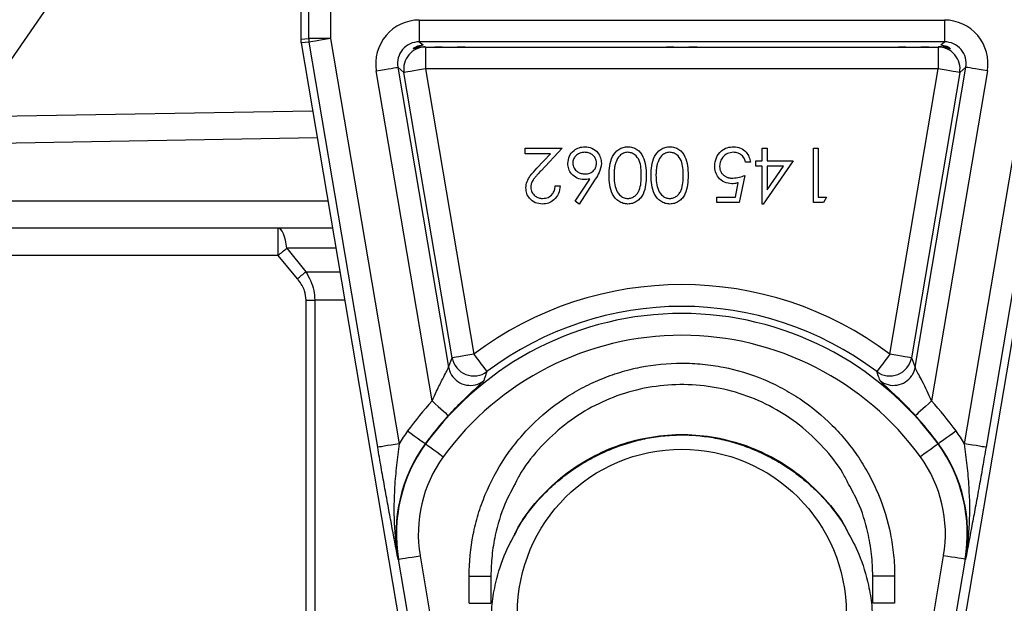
# Model space of a CAD drawing. Header units: millimetres. Extents: x 2299 to 4493, y 1100 to 5770.
# Tile 4 of 25: x 2976 to 3337, y 2654 to 2868. Entities that reach past the tile are written whole.
import ezdxf

# ---------------------------------------------------------------- set-up
doc = ezdxf.new("R2010")
doc.units = ezdxf.units.MM
doc.header["$LTSCALE"] = 2

msp = doc.modelspace()

# ---------------------------------------------------------------- linework, layer by layer
at = {"color": 7, "linetype": 'Continuous', "lineweight": 25}
for p, q in [((3078.79, 2909.9), (3078.79, 2860.6)), ((3078.79, 2909.9), (3078.79, 2860.6)), ((3081.73, 2860.84), (3081.73, 2909.9)), ((3089.72, 2909.9), (3089.72, 2860.84)), ((3002.48, 2896.64), (2710.27, 2472.46)), ((3122.25, 2867.63), (3314.75, 2867.63)), ((3122.25, 2867.63), (3122.25, 2859.63)), ((3314.75, 2867.63), (3314.75, 2859.63)), ((3078.79, 2860.6), (3081.73, 2860.84)), ((3078.79, 2860.6), (3078.79, 2860.6)), ((3081.84, 2859.51), (3078.9, 2859.26)), ((3078.9, 2859.26), (3125.38, 2584.67)), ((3078.9, 2859.26), (3125.39, 2584.67)), ((3078.9, 2859.26), (3078.9, 2859.26)), ((3089.72, 2860.84), (3081.73, 2860.84)), ((3107, 2710.88), (3081.84, 2859.51)), ((3089.72, 2860.84), (3114.88, 2712.22)), ((3314.75, 2859.63), (3122.25, 2859.63)), ((3122.25, 2859.63), (3123.62, 2858.48)), ((3311.62, 2584.67), (3358.11, 2859.26)), ((3311.62, 2584.67), (3358.1, 2859.26)), ((3313.39, 2858.48), (3314.75, 2859.63)), ((3322.13, 2712.22), (3347.29, 2860.84)), ((3355.17, 2859.51), (3330.01, 2710.88)), ((3124.41, 2857.81), (3124.51, 2857.73)), ((3124.51, 2857.73), (3127.89, 2857.73)), ((3124.51, 2857.73), (3124.51, 2849.73)), ((3139.11, 2857.73), (3212.89, 2857.73)), ((3224.11, 2857.73), (3297.89, 2857.73)), ((3309.11, 2857.73), (3312.5, 2857.73)), ((3312.5, 2857.73), (3312.59, 2857.81)), ((3312.5, 2857.73), (3312.5, 2849.73)), ((3126.98, 2727.91), (3106.49, 2848.97)), ((3114.37, 2850.3), (3133, 2740.26)), ((3116.63, 2848.4), (3114.37, 2850.3)), ((3134.35, 2743.71), (3116.63, 2848.4)), ((3312.5, 2849.73), (3124.51, 2849.73)), ((3124.51, 2849.73), (3142.23, 2745.04)), ((3294.78, 2745.04), (3312.5, 2849.73)), ((3320.38, 2848.4), (3302.66, 2743.71)), ((3304.01, 2740.26), (3322.64, 2850.3)), ((3330.52, 2848.97), (3310.03, 2727.91)), ((3322.64, 2850.3), (3320.38, 2848.4)), ((2958.06, 2832.16), (3083.12, 2834.35)), ((3161.07, 2818.59), (3161.07, 2820.64)), ((3161.07, 2820.64), (3174.66, 2820.64)), ((3174.66, 2820.64), (3166.9, 2812.37)), ((3247.99, 2816.03), (3247.99, 2820.64)), ((3247.99, 2820.64), (3249.79, 2820.64)), ((3249.79, 2820.64), (3249.79, 2816.03)), ((3266.71, 2800.64), (3266.71, 2820.64)), ((3266.71, 2820.64), (3268.5, 2820.64)), ((3268.5, 2820.64), (3268.5, 2802.69)), ((3170.37, 2818.59), (3161.07, 2818.59)), ((3165.37, 2813.25), (3170.37, 2818.59)), ((3245.68, 2813.98), (3245.68, 2816.03)), ((3245.68, 2816.03), (3247.99, 2816.03)), ((3259.27, 2816.03), (3248.36, 2800.13)), ((3249.79, 2816.03), (3259.27, 2816.03)), ((3243.63, 2815.52), (3241.84, 2815.52)), ((3247.99, 2813.98), (3245.68, 2813.98)), ((3247.99, 2800.13), (3247.99, 2813.98)), ((3249.79, 2813.98), (3249.79, 2805.29)), ((3249.79, 2805.29), (3255.75, 2813.98)), ((3255.75, 2813.98), (3249.79, 2813.98)), ((3179.43, 2801.22), (3184.71, 2809.3)), ((3186.78, 2809.26), (3180.81, 2800.13)), ((3241.58, 2810.64), (3239.53, 2800.64)), ((3172.09, 2806.8), (3173.89, 2806.8)), ((3238.13, 2802.69), (3239.2, 2807.96)), ((3180.81, 2800.13), (3179.43, 2801.22)), ((3231.32, 2802.69), (3238.13, 2802.69)), ((3231.32, 2800.64), (3231.32, 2802.69)), ((3268.5, 2802.69), (3271.58, 2802.69)), ((3271.58, 2802.69), (3270.41, 2800.64)), ((3239.53, 2800.64), (3231.32, 2800.64)), ((3248.36, 2800.13), (3247.99, 2800.13)), ((3270.41, 2800.64), (3266.71, 2800.64)), ((3090.4, 2791.3), (2929.91, 2791.3)), ((3070.45, 2781.3), (3070.45, 2791.3)), ((3073.67, 2783.89), (3080.62, 2775.28)), ((3077.55, 2772.69), (3070.45, 2781.3)), ((3080.79, 2764.92), (3083.91, 2764.92)), ((3080.79, 2560.78), (3080.79, 2764.92)), ((3083.91, 2764.92), (3083.91, 2560.78)), ((3133, 2740.26), (3134.35, 2743.71)), ((3302.66, 2743.71), (3304.01, 2740.26)), ((3124.58, 2712.11), (3124.45, 2712.2)), ((3312.43, 2712.11), (3312.56, 2712.2)), ((3114.66, 2669.8), (3114.5, 2669.77)), ((3128.97, 2585.27), (3114.66, 2669.8)), ((3122.54, 2671.13), (3136.85, 2586.61)), ((3300.16, 2586.61), (3314.46, 2671.13)), ((3322.35, 2669.8), (3308.04, 2585.27)), ((3322.35, 2669.8), (3322.5, 2669.77)), ((3140.5, 2653.65), (3140.5, 2663.65)), ((3140.5, 2663.65), (3148.5, 2663.65)), ((3148.5, 2663.65), (3148.5, 2653.65)), ((3288.5, 2653.65), (3288.5, 2663.65)), ((3296.5, 2663.65), (3288.5, 2663.65)), ((3296.5, 2663.65), (3296.5, 2653.65)), ((3140.5, 2653.65), (3148.5, 2653.65)), ((3296.5, 2653.65), (3288.5, 2653.65))]:
    msp.add_line(p, q, dxfattribs=at)
at = {"color": 8, "linetype": 'Continuous', "lineweight": 25}
for p, q in [((3084.81, 2824.38), (2951.09, 2822.04)), ((2936.8, 2801.3), (3088.71, 2801.3)), ((3091.66, 2783.89), (3073.67, 2783.89)), ((3070.45, 2781.3), (2923.02, 2781.3)), ((3080.62, 2775.28), (3093.12, 2775.28)), ((3094.87, 2764.92), (3083.91, 2764.92))]:
    msp.add_line(p, q, dxfattribs=at)
at = {"color": 7, "linetype": 'Continuous', "lineweight": 25, "flags": 128}
for points in [[(3089.72, 2860.84), (3088.22, 2860.59), (3086.77, 2860.34), (3085.42, 2860.12), (3084.24, 2859.92), (3083.26, 2859.75), (3082.52, 2859.62), (3082.04, 2859.54), (3081.84, 2859.51)], [(3106.49, 2848.97), (3107.99, 2849.22), (3109.44, 2849.47), (3110.78, 2849.7), (3111.97, 2849.9), (3112.95, 2850.06), (3113.69, 2850.19), (3114.17, 2850.27), (3114.37, 2850.3)], [(3124.51, 2849.73), (3123, 2849.48), (3121.55, 2849.23), (3120.21, 2849), (3119.03, 2848.8), (3118.05, 2848.64), (3117.3, 2848.51), (3116.82, 2848.43), (3116.63, 2848.4)], [(3320.38, 2848.4), (3320.18, 2848.43), (3319.7, 2848.51), (3318.96, 2848.64), (3317.98, 2848.8), (3316.79, 2849), (3315.45, 2849.23), (3314, 2849.48), (3312.5, 2849.73)], [(3330.52, 2848.97), (3329.01, 2849.22), (3327.56, 2849.47), (3326.22, 2849.7), (3325.04, 2849.9), (3324.06, 2850.06), (3323.31, 2850.19), (3322.83, 2850.27), (3322.64, 2850.3)], [(3073.67, 2783.89), (3073.48, 2785.43), (3073.22, 2786.85), (3072.88, 2788.13), (3072.48, 2789.23), (3072.02, 2790.12), (3071.52, 2790.77), (3071, 2791.16), (3070.45, 2791.3)], [(3070.45, 2781.3), (3070.87, 2781.63), (3071.28, 2781.96), (3071.69, 2782.29), (3072.1, 2782.62), (3072.5, 2782.95), (3072.9, 2783.27), (3073.28, 2783.58), (3073.67, 2783.89)], [(3077.55, 2772.69), (3077.94, 2773.02), (3078.34, 2773.35), (3078.73, 2773.68), (3079.12, 2774.01), (3079.5, 2774.33), (3079.88, 2774.65), (3080.25, 2774.97), (3080.62, 2775.28)], [(3142.23, 2745.04), (3140.72, 2744.79), (3139.27, 2744.54), (3137.93, 2744.32), (3136.75, 2744.12), (3135.77, 2743.95), (3135.02, 2743.82), (3134.54, 2743.74), (3134.35, 2743.71)], [(3142.23, 2745.04), (3143.15, 2743.82), (3144.03, 2742.65), (3144.85, 2741.56), (3145.58, 2740.61), (3146.18, 2739.81), (3146.63, 2739.21), (3146.92, 2738.82), (3147.04, 2738.66)], [(3294.78, 2745.04), (3293.86, 2743.82), (3292.97, 2742.65), (3292.15, 2741.56), (3291.43, 2740.61), (3290.83, 2739.81), (3290.38, 2739.21), (3290.08, 2738.82), (3289.96, 2738.66)], [(3302.66, 2743.71), (3302.46, 2743.74), (3301.98, 2743.82), (3301.24, 2743.95), (3300.26, 2744.12), (3299.07, 2744.32), (3297.73, 2744.54), (3296.28, 2744.79), (3294.78, 2745.04)], [(3133, 2740.26), (3133.61, 2738.28), (3134.08, 2737.4)], [(3304.01, 2740.26), (3303.4, 2738.28), (3302.79, 2737.19)], [(3126.98, 2727.91), (3128.1, 2726.88), (3129.19, 2725.88), (3130.19, 2724.96), (3131.07, 2724.15), (3131.81, 2723.48), (3132.36, 2722.97), (3132.72, 2722.64), (3132.87, 2722.5)], [(3310.03, 2727.91), (3308.9, 2726.88), (3307.82, 2725.88), (3306.82, 2724.96), (3305.93, 2724.15), (3305.2, 2723.48), (3304.64, 2722.97), (3304.28, 2722.64), (3304.14, 2722.5)], [(3117.98, 2716.9), (3119.21, 2716), (3120.4, 2715.14), (3121.5, 2714.34), (3122.47, 2713.63), (3123.28, 2713.05), (3123.89, 2712.6), (3124.28, 2712.32), (3124.45, 2712.2)], [(3319.03, 2716.9), (3317.79, 2716), (3316.6, 2715.14), (3315.5, 2714.34), (3314.53, 2713.63), (3313.73, 2713.05), (3313.12, 2712.6), (3312.72, 2712.32), (3312.56, 2712.2)], [(3114.88, 2712.22), (3113.38, 2711.96), (3111.93, 2711.72), (3110.58, 2711.49), (3109.4, 2711.29), (3108.42, 2711.12), (3107.67, 2711), (3107.19, 2710.91), (3107, 2710.88)], [(3124.58, 2712.11), (3124.74, 2711.99), (3125.13, 2711.7), (3125.74, 2711.26), (3126.55, 2710.67), (3127.52, 2709.97), (3128.62, 2709.17), (3129.81, 2708.31), (3131.04, 2707.41)], [(3312.43, 2712.11), (3312.27, 2711.99), (3311.88, 2711.7), (3311.26, 2711.26), (3310.46, 2710.67), (3309.49, 2709.97), (3308.39, 2709.17), (3307.2, 2708.31), (3305.96, 2707.41)], [(3330.01, 2710.88), (3329.81, 2710.91), (3329.33, 2711), (3328.59, 2711.12), (3327.61, 2711.29), (3326.42, 2711.49), (3325.08, 2711.72), (3323.63, 2711.96), (3322.13, 2712.22)], [(3114.66, 2669.8), (3114.86, 2669.83), (3115.34, 2669.91), (3116.08, 2670.04), (3117.06, 2670.2), (3118.25, 2670.4), (3119.59, 2670.63), (3121.04, 2670.88), (3122.54, 2671.13)], [(3322.35, 2669.8), (3322.15, 2669.83), (3321.67, 2669.91), (3320.92, 2670.04), (3319.94, 2670.2), (3318.76, 2670.4), (3317.42, 2670.63), (3315.97, 2670.88), (3314.46, 2671.13)]]:
    msp.add_lwpolyline(points, dxfattribs=at)
at = {"color": 7, "linetype": 'Continuous', "lineweight": 25}
msp.add_circle((3218.5, 2649.9), 60.3, dxfattribs=at)
for centre, radius, start, end in [((3086.79, 2860.6), 8, 180, 189.6078), ((3086.8, 2860.6), 8, 180.0066, 189.602), ((3089.73, 2860.85), 8, 180.0055, 189.6032), ((3124.52, 2849.72), 8.01, 90.1013, 189.5066), ((3312.48, 2849.72), 8.01, 350.4934, 89.8987), ((3218.5, 2643.9), 126.68, 52.979, 127.021), ((3218.5, 2643.9), 118.68, 52.979, 127.021), ((3218.5, 2643.9), 116.08, 35.985, 144.015), ((3218.5, 2643.9), 108.08, 35.985, 144.015), ((3142.24, 2745.07), 8.01, 189.7661, 306.8629), ((3294.77, 2745.07), 8.01, 233.1371, 350.2339), ((3218.5, 2643.9), 124.23, 137.4516, 144.015), ((3218.5, 2643.9), 124.23, 35.985, 42.5484), ((3218.5, 2643.9), 116.24, 137.4516, 144.015), ((3218.5, 2643.9), 116.24, 35.985, 42.5484), ((3169.95, 2679.16), 64.23, 144.015, 149.024), ((3267.05, 2679.16), 64.23, 30.976, 35.985), ((3169.95, 2679.16), 56.24, 144.015, 189.6078), ((3169.95, 2679.16), 56.08, 144.015, 189.6078), ((3267.05, 2679.16), 56.08, 350.3922, 35.985), ((3267.05, 2679.16), 56.24, 350.3922, 35.985), ((3169.95, 2679.16), 48.08, 144.015, 189.6078), ((3267.05, 2679.16), 48.08, 350.3922, 35.985)]:
    msp.add_arc(centre, radius, start, end, dxfattribs=at)
at = {"color": 8, "linetype": 'Continuous', "lineweight": 25}
for centre, start, end in [((3140.89, 2741.62), 211.7321, 308.3044), ((3296.12, 2741.62), 231.6961, 326.4802)]:
    msp.add_arc(centre, 8.01, start, end, dxfattribs=at)
at = {"color": 7, "linetype": 'Continuous', "lineweight": 25}
for centre, major_axis, ratio, start_param, end_param in [((3122.28, 2851.62), (12.24, -10.34), 0.998539, 2.273071, 4.010114), ((3314.73, 2851.62), (-12.24, -10.34), 0.998539, 2.273071, 4.010114), ((3122.28, 2851.62), (6.14, -5.19), 0.995633, 2.273071, 4.010114), ((3314.73, 2851.62), (6.14, 5.19), 0.995633, 5.414664, 7.151707), ((3133.5, 2858.16), (13.5, 0), 0.034921, 3.568416, 3.973656), ((3133.5, 2858.16), (13.5, 0), 0.034921, 4.283841, 5.140937), ((3218.5, 2858.16), (13.5, 0), 0.034921, 4.283841, 5.140937), ((3303.5, 2858.16), (13.5, 0), 0.034921, 4.283841, 5.140937), ((3303.5, 2858.16), (13.5, 0), 0.034921, 5.451122, 5.834024)]:
    msp.add_ellipse(centre, major_axis=major_axis, ratio=ratio, start_param=start_param, end_param=end_param, dxfattribs=at)
for points, knots in [([(3124.41, 2857.81), (3123.62, 2857.76), (3121.93, 2857.67), (3120.29, 2857.04), (3119.78, 2856.99), (3120.67, 2857.74), (3122.19, 2858.37), (3123.39, 2858.46), (3123.62, 2858.48)], [0, 0, 0, 0, 0.160662, 0.344477, 0.558042, 0.746017, 0.950789, 1, 1, 1, 1]), ([(3139.11, 2857.73), (3138.78, 2857.72), (3137.16, 2857.68), (3133.9, 2857.53), (3130.37, 2857.66), (3128.43, 2857.71), (3127.89, 2857.73)], [0, 0, 0, 0, 0.095458, 0.456419, 0.84825, 1, 1, 1, 1]), ([(3224.11, 2857.73), (3223.78, 2857.72), (3222.16, 2857.68), (3218.9, 2857.53), (3215.37, 2857.66), (3213.43, 2857.71), (3212.89, 2857.73)], [0, 0, 0, 0, 0.095458, 0.456419, 0.848249, 1, 1, 1, 1]), ([(3309.11, 2857.73), (3308.78, 2857.72), (3307.16, 2857.68), (3303.9, 2857.53), (3300.37, 2857.66), (3298.43, 2857.71), (3297.89, 2857.73)], [0, 0, 0, 0, 0.095457, 0.456419, 0.848249, 1, 1, 1, 1]), ([(3313.39, 2858.48), (3313.78, 2858.44), (3315.15, 2858.31), (3316.69, 2857.51), (3317.24, 2856.91), (3316.31, 2857.21), (3314.6, 2857.76), (3313.11, 2857.79), (3312.59, 2857.81)], [0, 0, 0, 0, 0.08563, 0.295403, 0.508567, 0.705084, 0.898178, 1, 1, 1, 1]), ([(3176.71, 2815.03), (3176.81, 2815.95), (3177.02, 2817.78), (3178.73, 2819.8), (3180.81, 2820.95), (3182.24, 2821.09), (3182.96, 2821.16)], [0, 0, 0, 0, 0.279627, 0.558956, 0.779475, 1, 1, 1, 1]), ([(3182.96, 2821.16), (3183.85, 2821.05), (3185.64, 2820.83), (3187.66, 2819.21), (3188.81, 2817.17), (3188.95, 2815.77), (3189.02, 2815.07)], [0, 0, 0, 0, 0.279671, 0.559082, 0.77956, 1, 1, 1, 1]), ([(3191.84, 2810.65), (3191.87, 2811.83), (3191.93, 2814.17), (3192.91, 2817.61), (3194.83, 2819.96), (3196.98, 2821.01), (3198.15, 2821.11), (3198.74, 2821.16)], [0, 0, 0, 0, 0.251002, 0.50114, 0.749614, 0.874806, 1, 1, 1, 1]), ([(3198.74, 2821.16), (3199.32, 2821.11), (3200.49, 2821.01), (3202.62, 2819.96), (3204.49, 2817.58), (3205.34, 2814.15), (3205.4, 2811.82), (3205.43, 2810.65)], [0, 0, 0, 0, 0.1251814, 0.2503503, 0.4987771, 0.7489455, 1, 1, 1, 1]), ([(3207.22, 2810.65), (3207.25, 2811.83), (3207.32, 2814.17), (3208.29, 2817.61), (3210.22, 2819.96), (3212.36, 2821.01), (3213.54, 2821.11), (3214.12, 2821.16)], [0, 0, 0, 0, 0.2510022, 0.5011405, 0.7496137, 0.8748058, 1, 1, 1, 1]), ([(3214.12, 2821.16), (3214.71, 2821.11), (3215.88, 2821.01), (3218, 2819.96), (3219.87, 2817.58), (3220.72, 2814.15), (3220.78, 2811.82), (3220.81, 2810.65)], [0, 0, 0, 0, 0.125181, 0.25035, 0.498777, 0.748946, 1, 1, 1, 1]), ([(3230.55, 2814.11), (3230.67, 2815.15), (3230.91, 2817.22), (3232.7, 2819.63), (3235.08, 2820.97), (3236.71, 2821.09), (3237.53, 2821.16)], [0, 0, 0, 0, 0.279865, 0.559271, 0.779423, 1, 1, 1, 1]), ([(3237.53, 2821.16), (3238.39, 2821.07), (3240.1, 2820.89), (3242.04, 2819.36), (3243.24, 2817.5), (3243.5, 2816.18), (3243.63, 2815.52)], [0, 0, 0, 0, 0.279626, 0.559021, 0.779383, 1, 1, 1, 1]), ([(3182.86, 2819.1), (3182.25, 2819.04), (3181.02, 2818.92), (3179.6, 2817.9), (3178.66, 2816.59), (3178.55, 2815.62), (3178.5, 2815.14)], [0, 0, 0, 0, 0.280015, 0.559852, 0.779988, 1, 1, 1, 1]), ([(3187.22, 2815.14), (3187.14, 2815.75), (3186.96, 2816.98), (3185.72, 2818.25), (3184.31, 2818.99), (3183.35, 2819.07), (3182.86, 2819.1)], [0, 0, 0, 0, 0.279064, 0.558826, 0.779304, 1, 1, 1, 1]), ([(3194.39, 2815.67), (3194.33, 2815.49), (3194.21, 2815.13), (3194.05, 2814.57), (3193.92, 2813.98), (3193.81, 2813.36), (3193.74, 2812.72), (3193.67, 2812.05), (3193.64, 2811.36), (3193.63, 2810.88), (3193.63, 2810.64)], [0, 0, 0, 0, 0.1105883, 0.2245418, 0.3425035, 0.4643241, 0.590756, 0.7222275, 0.8588428, 0.9999918, 0.9999918, 0.9999918, 0.9999918]), ([(3198.68, 2819.1), (3198.13, 2819.04), (3197.04, 2818.9), (3195.35, 2817.76), (3194.75, 2816.46), (3194.39, 2815.67)], [0, 0, 0, 0, 0.280254, 0.560778, 1, 1, 1, 1]), ([(3203.63, 2810.64), (3203.61, 2811.56), (3203.58, 2813.38), (3203.06, 2816.11), (3201.67, 2818.04), (3200.05, 2818.96), (3199.14, 2819.06), (3198.68, 2819.1)], [0, 0, 0, 0, 0.251086, 0.501372, 0.749627, 0.874877, 1, 1, 1, 1]), ([(3209.77, 2815.67), (3209.71, 2815.49), (3209.59, 2815.13), (3209.43, 2814.57), (3209.31, 2813.98), (3209.2, 2813.36), (3209.12, 2812.72), (3209.06, 2812.05), (3209.02, 2811.36), (3209.02, 2810.88), (3209.02, 2810.64)], [0, 0, 0, 0, 0.1105883, 0.2245418, 0.3425035, 0.4643241, 0.590756, 0.7222275, 0.8588428, 0.9999918, 0.9999918, 0.9999918, 0.9999918]), ([(3214.06, 2819.1), (3213.52, 2819.04), (3212.43, 2818.9), (3210.74, 2817.76), (3210.14, 2816.46), (3209.77, 2815.67)], [0, 0, 0, 0, 0.280254, 0.560778, 1, 1, 1, 1]), ([(3219.02, 2810.64), (3219, 2811.56), (3218.96, 2813.38), (3218.44, 2816.11), (3217.06, 2818.04), (3215.44, 2818.96), (3214.52, 2819.06), (3214.06, 2819.1)], [0, 0, 0, 0, 0.251086, 0.501372, 0.749627, 0.874877, 1, 1, 1, 1]), ([(3237.43, 2819.1), (3236.68, 2819.02), (3235.18, 2818.84), (3233.51, 2817.47), (3232.49, 2815.8), (3232.4, 2814.62), (3232.35, 2814.03)], [0, 0, 0, 0, 0.279617, 0.559356, 0.779563, 1, 1, 1, 1]), ([(3241.84, 2815.52), (3241.68, 2816.08), (3241.37, 2817.21), (3240.15, 2818.35), (3238.79, 2818.99), (3237.88, 2819.07), (3237.43, 2819.1)], [0, 0, 0, 0, 0.2800573, 0.5591706, 0.7795842, 1, 1, 1, 1]), ([(3161.32, 2806.08), (3161.41, 2806.87), (3161.57, 2808.46), (3163.17, 2810.86), (3164.53, 2812.34), (3165.37, 2813.25)], [0, 0, 0, 0, 0.279283, 0.559153, 1, 1, 1, 1]), ([(3166.9, 2812.37), (3166.71, 2812.17), (3166.35, 2811.79), (3165.84, 2811.24), (3165.38, 2810.72), (3164.96, 2810.25), (3164.61, 2809.81), (3164.3, 2809.43), (3164.05, 2809.07), (3163.77, 2808.65), (3163.51, 2808.14), (3163.28, 2807.52), (3163.14, 2806.88), (3163.13, 2806.45), (3163.12, 2806.24)], [0.0000022, 0.0000022, 0.0000022, 0.0000022, 0.1108026, 0.2128292, 0.3061013, 0.3906473, 0.4669245, 0.534481, 0.5935869, 0.644557, 0.7362005, 0.825024, 0.9119856, 0.9999939, 0.9999939, 0.9999939, 0.9999939]), ([(3182.64, 2809.1), (3181.77, 2809.2), (3180.01, 2809.41), (3178.06, 2811.01), (3176.88, 2812.96), (3176.77, 2814.34), (3176.71, 2815.03)], [0, 0, 0, 0, 0.279635, 0.559324, 0.779524, 1, 1, 1, 1]), ([(3178.5, 2815.14), (3178.6, 2814.51), (3178.78, 2813.26), (3180.09, 2811.99), (3181.54, 2811.26), (3182.53, 2811.19), (3183.02, 2811.16)], [0, 0, 0, 0, 0.278753, 0.558602, 0.779145, 1, 1, 1, 1]), ([(3183.02, 2811.16), (3183.63, 2811.21), (3184.85, 2811.31), (3186.24, 2812.37), (3187.09, 2813.71), (3187.18, 2814.66), (3187.22, 2815.14)], [0, 0, 0, 0, 0.280128, 0.559512, 0.779719, 1, 1, 1, 1]), ([(3189.02, 2815.07), (3188.82, 2813.9), (3188.47, 2811.8), (3187.3, 2810.04), (3186.78, 2809.26)], [0, 0, 0, 0, 0.5582725, 1, 1, 1, 1]), ([(3236.85, 2807.57), (3235.89, 2807.67), (3233.98, 2807.87), (3231.88, 2809.67), (3230.71, 2811.86), (3230.61, 2813.36), (3230.55, 2814.11)], [0, 0, 0, 0, 0.279687, 0.559023, 0.779286, 1, 1, 1, 1]), ([(3232.35, 2814.03), (3232.35, 2813.87), (3232.36, 2813.56), (3232.42, 2813.1), (3232.53, 2812.66), (3232.67, 2812.25), (3232.86, 2811.86), (3233.08, 2811.49), (3233.35, 2811.15), (3233.66, 2810.84), (3234, 2810.55), (3234.37, 2810.3), (3234.77, 2810.09), (3235.2, 2809.91), (3235.66, 2809.78), (3236.14, 2809.69), (3236.65, 2809.63), (3236.99, 2809.62), (3237.17, 2809.62)], [0.0000031, 0.0000031, 0.0000031, 0.0000031, 0.0653514, 0.127916, 0.1883602, 0.2472161, 0.3056301, 0.3637698, 0.4226609, 0.4826873, 0.5433002, 0.604118, 0.6649649, 0.7274135, 0.7914676, 0.8580554, 0.9270368, 1, 1, 1, 1]), ([(3184.71, 2809.3), (3184.33, 2809.24), (3183.64, 2809.13), (3182.95, 2809.11), (3182.64, 2809.1)], [0, 0, 0, 0, 0.559908, 1, 1, 1, 1]), ([(3198.74, 2800.13), (3198.15, 2800.18), (3196.97, 2800.27), (3194.83, 2801.32), (3192.91, 2803.69), (3191.94, 2807.12), (3191.87, 2809.47), (3191.84, 2810.65)], [0, 0, 0, 0, 0.125168, 0.250336, 0.498869, 0.749013, 1, 1, 1, 1]), ([(3193.63, 2810.64), (3193.66, 2809.73), (3193.71, 2807.9), (3194.36, 2805.21), (3195.69, 2803.26), (3197.31, 2802.33), (3198.22, 2802.23), (3198.68, 2802.18)], [0, 0, 0, 0, 0.250923, 0.501309, 0.74964, 0.87491, 1, 1, 1, 1]), ([(3198.68, 2802.18), (3199.14, 2802.23), (3200.06, 2802.32), (3201.27, 2803.02), (3202.24, 2804.01), (3203.13, 2805.63), (3203.58, 2807.9), (3203.61, 2809.73), (3203.63, 2810.64)], [0, 0, 0, 0, 0.124874, 0.249889, 0.374721, 0.499787, 0.749492, 1, 1, 1, 1]), ([(3205.43, 2810.65), (3205.4, 2809.48), (3205.35, 2807.15), (3204.63, 2804.27), (3203.39, 2802.27), (3202.09, 2801.08), (3200.49, 2800.27), (3199.32, 2800.18), (3198.74, 2800.13)], [0, 0, 0, 0, 0.2505229, 0.5001653, 0.6252747, 0.7502004, 0.8751116, 1, 1, 1, 1]), ([(3214.12, 2800.13), (3213.54, 2800.18), (3212.36, 2800.27), (3210.21, 2801.32), (3208.3, 2803.69), (3207.32, 2807.12), (3207.25, 2809.47), (3207.22, 2810.65)], [0, 0, 0, 0, 0.125168, 0.250336, 0.498869, 0.749013, 1, 1, 1, 1]), ([(3209.02, 2810.64), (3209.04, 2809.73), (3209.1, 2807.9), (3209.74, 2805.21), (3211.07, 2803.26), (3212.69, 2802.33), (3213.61, 2802.23), (3214.06, 2802.18)], [0, 0, 0, 0, 0.250923, 0.501309, 0.74964, 0.87491, 1, 1, 1, 1]), ([(3214.06, 2802.18), (3214.52, 2802.23), (3215.44, 2802.32), (3216.66, 2803.02), (3217.63, 2804.01), (3218.51, 2805.63), (3218.96, 2807.9), (3219, 2809.73), (3219.02, 2810.64)], [0, 0, 0, 0, 0.124874, 0.249889, 0.374721, 0.499787, 0.749492, 1, 1, 1, 1]), ([(3220.81, 2810.65), (3220.78, 2809.48), (3220.73, 2807.15), (3220.02, 2804.27), (3218.77, 2802.27), (3217.47, 2801.08), (3215.88, 2800.27), (3214.71, 2800.18), (3214.12, 2800.13)], [0, 0, 0, 0, 0.2505229, 0.5001653, 0.6252747, 0.7502004, 0.8751116, 1, 1, 1, 1]), ([(3237.17, 2809.62), (3238.02, 2809.71), (3239.53, 2809.86), (3240.95, 2810.4), (3241.58, 2810.64)], [0, 0, 0, 0, 0.559412, 1, 1, 1, 1]), ([(3167.37, 2800.13), (3166.47, 2800.21), (3164.69, 2800.38), (3162.71, 2802.01), (3161.51, 2803.98), (3161.39, 2805.38), (3161.32, 2806.08)], [0, 0, 0, 0, 0.27989, 0.559222, 0.779583, 1, 1, 1, 1]), ([(3163.12, 2806.24), (3163.2, 2805.62), (3163.37, 2804.38), (3164.59, 2803.07), (3166, 2802.29), (3166.97, 2802.22), (3167.46, 2802.18)], [0, 0, 0, 0, 0.279123, 0.558976, 0.779352, 1, 1, 1, 1]), ([(3173.89, 2806.8), (3173.77, 2805.82), (3173.54, 2803.88), (3171.83, 2801.66), (3169.66, 2800.33), (3168.13, 2800.2), (3167.37, 2800.13)], [0, 0, 0, 0, 0.28003, 0.559517, 0.77967, 1, 1, 1, 1]), ([(3167.46, 2802.18), (3168.14, 2802.25), (3169.51, 2802.39), (3171.05, 2803.64), (3171.88, 2805.2), (3172.02, 2806.27), (3172.09, 2806.8)], [0, 0, 0, 0, 0.2796964, 0.5588511, 0.7791737, 1, 1, 1, 1]), ([(3239.2, 2807.96), (3238.77, 2807.84), (3238, 2807.62), (3237.2, 2807.58), (3236.85, 2807.57)], [0, 0, 0, 0, 0.560067, 1, 1, 1, 1]), ([(3080.79, 2764.92), (3080.67, 2766.06), (3080.37, 2768.69), (3078.78, 2771.18), (3077.69, 2772.51), (3077.55, 2772.69)], [0, 0, 0, 0, 0.398231, 0.918412, 1, 1, 1, 1]), ([(3080.62, 2775.28), (3081.24, 2774.21), (3082.5, 2772.05), (3083.68, 2768.53), (3083.83, 2766.09), (3083.91, 2764.92)], [0, 0, 0, 0, 0.336079, 0.682614, 1, 1, 1, 1]), ([(3126.98, 2727.91), (3127.51, 2729.12), (3128.75, 2731.94), (3130.61, 2735.63), (3132.04, 2738.3), (3132.82, 2739.77), (3132.94, 2740.09), (3133, 2740.26)], [0, 0, 0, 0, 0.231721, 0.542308, 0.742099, 0.870595, 1, 1, 1, 1]), ([(3140.5, 2663.65), (3140.5, 2668.81), (3141.01, 2673.88), (3142.49, 2681.36), (3143.11, 2683.83), (3144.59, 2688.74), (3145.46, 2691.18), (3148.39, 2698.27), (3150.79, 2702.75), (3154.32, 2708.06), (3155.05, 2709.11), (3156.58, 2711.17), (3157.37, 2712.19), (3159.81, 2715.17), (3161.53, 2717.07), (3166.92, 2722.48), (3170.85, 2725.71), (3176.18, 2729.28), (3177.27, 2729.98), (3179.47, 2731.3), (3180.58, 2731.93), (3183.96, 2733.74), (3188.56, 2735.92), (3193.35, 2737.64), (3197.01, 2738.76), (3198.25, 2739.1), (3200.74, 2739.73), (3202, 2740.02), (3208.29, 2741.27), (3213.36, 2741.77), (3220.99, 2741.78), (3223.55, 2741.65), (3227.38, 2741.28), (3228.66, 2741.12), (3231.2, 2740.74), (3232.46, 2740.52), (3238.72, 2739.28), (3243.59, 2737.8), (3249.49, 2735.36), (3250.66, 2734.84), (3252.99, 2733.74), (3254.14, 2733.16), (3257.53, 2731.34), (3259.72, 2730.03), (3266.06, 2725.78), (3270, 2722.56), (3275.46, 2717.09), (3277.18, 2715.19), (3280.41, 2711.24), (3281.93, 2709.2), (3284.75, 2704.97), (3286.06, 2702.78), (3288.47, 2698.27), (3289.58, 2695.93), (3292.52, 2688.83), (3293.99, 2683.97), (3295.49, 2676.47), (3295.87, 2673.93), (3296.38, 2668.8), (3296.5, 2666.23), (3296.5, 2663.65)], [0, 0, 0, 0, 0.0625, 0.0625, 0.09375, 0.09375, 0.125, 0.125, 0.1875, 0.1875, 0.203125, 0.203125, 0.21875, 0.21875, 0.25, 0.25, 0.3125, 0.3125, 0.328125, 0.328125, 0.34375, 0.34375, 0.375, 0.40625, 0.40625, 0.421875, 0.421875, 0.4375, 0.4375, 0.5, 0.5, 0.53125, 0.53125, 0.546875, 0.546875, 0.5625, 0.5625, 0.625, 0.625, 0.640625, 0.640625, 0.65625, 0.65625, 0.6875, 0.6875, 0.75, 0.75, 0.78125, 0.78125, 0.8125, 0.8125, 0.84375, 0.84375, 0.875, 0.875, 0.9375, 0.9375, 0.96875, 0.96875, 1, 1, 1, 1]), ([(3310.03, 2727.91), (3309.49, 2729.13), (3308.4, 2731.61), (3306.77, 2734.9), (3305.31, 2737.66), (3304.36, 2739.42), (3304.04, 2740.11), (3304.01, 2740.23), (3304.01, 2740.26)], [0, 0, 0, 0, 0.233878, 0.47607, 0.662497, 0.850619, 0.969168, 1, 1, 1, 1]), ([(3147.04, 2738.66), (3146.93, 2738.34), (3146.53, 2737.24), (3146.13, 2736.12), (3145.86, 2735.33)], [0, 0, 0, 0, 0.29265, 1, 1, 1, 1]), ([(3291.15, 2735.33), (3291.04, 2735.66), (3290.64, 2736.78), (3290.24, 2737.88), (3289.96, 2738.66)], [0, 0, 0, 0, 0.29265, 1, 1, 1, 1]), ([(3132.87, 2722.5), (3133.72, 2723.42), (3135.43, 2725.25), (3137.94, 2727.77), (3140.27, 2730.02), (3142.8, 2732.38), (3145.2, 2734.55), (3145.64, 2735.07), (3145.86, 2735.33)], [0, 0, 0, 0, 0.142508, 0.284895, 0.417866, 0.550722, 0.778355, 1, 1, 1, 1]), ([(3291.15, 2735.33), (3291.33, 2735.12), (3291.67, 2734.69), (3293.86, 2732.7), (3296.96, 2729.82), (3300.57, 2726.31), (3303.01, 2723.71), (3304.14, 2722.5)], [0, 0, 0, 0, 0.1965517, 0.3928892, 0.5949233, 0.8116742, 1, 1, 1, 1]), ([(3157.22, 2679.15), (3157.27, 2679.24), (3158.27, 2681.29), (3160.72, 2685), (3164.6, 2690.18), (3169.04, 2694.94), (3173.94, 2699.32), (3179.33, 2703.3), (3185.12, 2706.81), (3191.25, 2709.78), (3197.61, 2712.17), (3204.11, 2713.94), (3210.65, 2715.06), (3217.15, 2715.53), (3223.59, 2715.34), (3229.98, 2714.52), (3236.35, 2713.08), (3242.68, 2711.02), (3248.87, 2708.36), (3254.84, 2705.1), (3260.5, 2701.31), (3265.74, 2697.03), (3270.5, 2692.34), (3274.68, 2687.27), (3277.54, 2683.22), (3278.82, 2680.8), (3279.1, 2680.27)], [0, 0, 0, 0, 0.002067, 0.046324, 0.089847, 0.133418, 0.17792, 0.2232, 0.269033, 0.315135, 0.361146, 0.406707, 0.451573, 0.495588, 0.53882, 0.582033, 0.626145, 0.671114, 0.716745, 0.762778, 0.808901, 0.854699, 0.899895, 0.944293, 0.987893, 1, 1, 1, 1]), ([(3114.88, 2712.22), (3114.53, 2709.57), (3113.83, 2704.24), (3112.97, 2694.52), (3112.77, 2682.99), (3113.72, 2674.18), (3114.5, 2669.79), (3114.5, 2669.77)], [0, 0, 0, 0, 0.184732, 0.371386, 0.682681, 0.998448, 1, 1, 1, 1]), ([(3322.5, 2669.77), (3322.51, 2669.79), (3323.28, 2674.11), (3324.23, 2682.92), (3324.04, 2694.43), (3323.17, 2704.22), (3322.48, 2709.54), (3322.13, 2712.22)], [0, 0, 0, 0, 0.001552, 0.312699, 0.628615, 0.813596, 1, 1, 1, 1]), ([(3114.5, 2669.77), (3114.5, 2669.79), (3113.68, 2674.07), (3112.46, 2680.55), (3110.78, 2689.53), (3109.52, 2696.46), (3108.25, 2703.59), (3107.42, 2708.43), (3107, 2710.88)], [0, 0, 0, 0, 0.001375, 0.335527, 0.504218, 0.672765, 0.834733, 1, 1, 1, 1]), ([(3330.01, 2710.88), (3329.6, 2708.49), (3328.77, 2703.64), (3327.5, 2696.54), (3326.24, 2689.62), (3324.56, 2680.63), (3323.33, 2674.13), (3322.51, 2669.79), (3322.5, 2669.77)], [0, 0, 0, 0, 0.16162, 0.327237, 0.493715, 0.660324, 0.998625, 1, 1, 1, 1]), ([(3157.94, 2698.59), (3156.41, 2695.78), (3152.97, 2689.46), (3150.25, 2680.1), (3148.73, 2671.2), (3148.58, 2666.18), (3148.5, 2663.65)], [0, 0, 0, 0, 0.261248, 0.588759, 0.793206, 1, 1, 1, 1]), ([(3288.5, 2663.65), (3288.42, 2666.32), (3288.24, 2671.7), (3286.57, 2680.84), (3283.96, 2689.63), (3280.84, 2695.22), (3279.62, 2697.39)], [0, 0, 0, 0, 0.227064, 0.457134, 0.788587, 1, 1, 1, 1]), ([(3148.74, 2649.48), (3148.79, 2650.76), (3148.95, 2654.74), (3150.47, 2662.5), (3153.04, 2671.29), (3156.17, 2676.88), (3157.38, 2679.05)], [0, 0, 0, 0, 0.1233133, 0.3842915, 0.7602721, 1, 1, 1, 1]), ([(3279.07, 2680.24), (3280.6, 2677.44), (3284.05, 2671.12), (3286.72, 2661.75), (3288.07, 2654.4), (3288.21, 2650.94), (3288.25, 2649.98)], [0, 0, 0, 0, 0.299191, 0.67474, 0.909174, 1, 1, 1, 1])]:
    msp.add_open_spline(points, degree=3, knots=knots, dxfattribs=at)
at = {"color": 8, "linetype": 'Continuous', "lineweight": 25}
for points, knots in [([(3279.62, 2697.39), (3278.95, 2698.76), (3276.54, 2703.62), (3270.54, 2711.02), (3261.97, 2719.17), (3251.97, 2725.72), (3241.16, 2730.47), (3229.6, 2733.34), (3217.86, 2734.22), (3206.04, 2733.11), (3194.68, 2730.06), (3183.91, 2725.09), (3174.17, 2718.47), (3165.74, 2710.16), (3160.31, 2703.42), (3158.25, 2699.22), (3157.94, 2698.59)], [0, 0, 0, 0, 0.030877, 0.109776, 0.190979, 0.269613, 0.350544, 0.428908, 0.509554, 0.587754, 0.668223, 0.746428, 0.826892, 0.905264, 0.985895, 1, 1, 1, 1]), ([(3157.38, 2679.05), (3158.06, 2680.42), (3160.47, 2685.28), (3166.47, 2692.69), (3175.04, 2700.83), (3185.04, 2707.39), (3195.85, 2712.13), (3207.4, 2715.01), (3219.14, 2715.89), (3230.97, 2714.77), (3242.32, 2711.72), (3253.09, 2706.76), (3262.84, 2700.13), (3271.27, 2691.82), (3276.7, 2685.08), (3278.76, 2680.87), (3279.07, 2680.24)], [0, 0, 0, 0, 0.0308921, 0.1097834, 0.1909769, 0.269604, 0.3505266, 0.4288831, 0.5095214, 0.5877143, 0.6681753, 0.7463724, 0.8268277, 0.9051926, 0.9858168, 1, 1, 1, 1])]:
    msp.add_open_spline(points, degree=3, knots=knots, dxfattribs=at)

doc.saveas('drawing.dxf')
